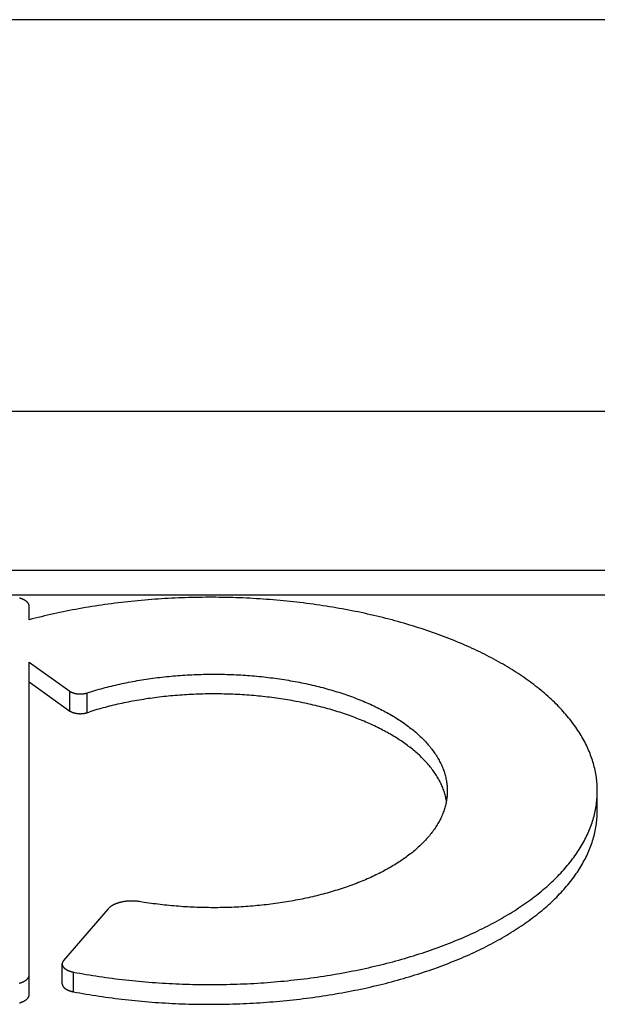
# Model space of a CAD drawing. Header units: inches. Extents: x 0 to 94.4, y 0 to 61.1.
# Tile 43 of 112: x 27.172 to 27.426, y 54.814 to 55.246. Entities that reach past the tile are written whole.
import ezdxf

# ---------------------------------------------------------------- set-up
doc = ezdxf.new("R2010")
doc.units = ezdxf.units.IN
doc.header["$LTSCALE"] = 5.194444
doc.header["$MEASUREMENT"] = 0
doc.layers.add('DOOR_ASSEMBLY', color=7, linetype='CONTINUOUS')

msp = doc.modelspace()

# ---------------------------------------------------------------- linework, layer by layer
at = {"layer": 'DOOR_ASSEMBLY', "color": 7, "linetype": 'Continuous'}
for p, q in [((27.64136, 55.24588), (26.96136, 55.24588)), ((26.93636, 55.07402), (27.66636, 55.07402)), ((26.56436, 55.00427), (28.03836, 55.00427)), ((26.56436, 54.99338), (28.03836, 54.99338)), ((27.17646, 54.98248), (27.17646, 54.98834)), ((27.17646, 54.81798), (27.17646, 54.96385)), ((27.17646, 54.96385), (27.19436, 54.95109)), ((27.17646, 54.95519), (27.19436, 54.94243)), ((27.19436, 54.94243), (27.19436, 54.95109)), ((27.20185, 54.9417), (27.20185, 54.95036)), ((27.42596, 54.89868), (27.42596, 54.90744)), ((27.21116, 54.85558), (27.19156, 54.83294)), ((27.19092, 54.82274), (27.19092, 54.83141)), ((27.19586, 54.81917), (27.19586, 54.82783))]:
    msp.add_line(p, q, dxfattribs=at)
for points in [[(27.17646, 54.98834), (27.17646, 54.98842), (27.17646, 54.9885), (27.17645, 54.98858), (27.17644, 54.98866), (27.17643, 54.98874), (27.17641, 54.98881), (27.17639, 54.98889), (27.17637, 54.98897), (27.17634, 54.98905), (27.17632, 54.98912), (27.17629, 54.9892), (27.17625, 54.98928), (27.17622, 54.98935), (27.17618, 54.98943), (27.17613, 54.98951), (27.17609, 54.98958), (27.17604, 54.98966), (27.17599, 54.98973), (27.17594, 54.9898), (27.17588, 54.98988), (27.17582, 54.98995), (27.17576, 54.99002), (27.1757, 54.99009), (27.17563, 54.99017), (27.17556, 54.99024), (27.17549, 54.99031), (27.17541, 54.99038), (27.17534, 54.99044), (27.17526, 54.99051), (27.17518, 54.99058), (27.17509, 54.99064), (27.175, 54.99071), (27.17491, 54.99077), (27.17482, 54.99084), (27.17473, 54.9909), (27.17463, 54.99096), (27.17453, 54.99102), (27.17443, 54.99108), (27.17433, 54.99114), (27.17422, 54.9912), (27.17411, 54.99126), (27.174, 54.99131), (27.17389, 54.99137), (27.17378, 54.99142), (27.17366, 54.99148), (27.17354, 54.99153), (27.17342, 54.99158), (27.1733, 54.99163), (27.17318, 54.99168), (27.17305, 54.99172), (27.17292, 54.99177), (27.17279, 54.99181), (27.17266, 54.99186), (27.17253, 54.9919), (27.1724, 54.99194), (27.17226, 54.99198), (27.17213, 54.99202)], [(27.22568, 54.99098), (27.22422, 54.99085), (27.22275, 54.99071), (27.22129, 54.99056), (27.21982, 54.9904), (27.21837, 54.99024), (27.21691, 54.99007), (27.21546, 54.9899), (27.21401, 54.98971), (27.21256, 54.98953), (27.21112, 54.98933), (27.20968, 54.98913), (27.20825, 54.98893), (27.20681, 54.98871), (27.20539, 54.98849), (27.20396, 54.98827), (27.20254, 54.98804), (27.20112, 54.9878), (27.19971, 54.98756), (27.19831, 54.98731), (27.1969, 54.98705), (27.1955, 54.98679), (27.19411, 54.98652), (27.19272, 54.98624), (27.19134, 54.98596), (27.18996, 54.98567), (27.18858, 54.98538), (27.18721, 54.98508), (27.18585, 54.98478), (27.18449, 54.98447), (27.18314, 54.98415), (27.18179, 54.98383), (27.18045, 54.9835), (27.17912, 54.98316), (27.17779, 54.98282), (27.17646, 54.98248)], [(27.42596, 54.90744), (27.42595, 54.90819), (27.42593, 54.90893), (27.4259, 54.90968), (27.42585, 54.91043), (27.42579, 54.91117), (27.42572, 54.91192), (27.42563, 54.91266), (27.42553, 54.91341), (27.42542, 54.91415), (27.42529, 54.9149), (27.42515, 54.91564), (27.425, 54.91639), (27.42483, 54.91713), (27.42465, 54.91787), (27.42446, 54.91861), (27.42426, 54.91935), (27.42404, 54.92009), (27.42381, 54.92083), (27.42357, 54.92156), (27.42331, 54.9223), (27.42304, 54.92303), (27.42276, 54.92377), (27.42246, 54.9245), (27.42216, 54.92523), (27.42183, 54.92596), (27.4215, 54.92669), (27.42115, 54.92742), (27.4208, 54.92814), (27.42042, 54.92886), (27.42004, 54.92959), (27.41964, 54.93031), (27.41923, 54.93102), (27.41881, 54.93174), (27.41837, 54.93246), (27.41793, 54.93317), (27.41747, 54.93388), (27.41699, 54.93459), (27.41651, 54.93529), (27.41601, 54.936), (27.4155, 54.9367), (27.41498, 54.9374), (27.41445, 54.9381), (27.4139, 54.93879), (27.41334, 54.93949), (27.41277, 54.94018), (27.41219, 54.94086), (27.41159, 54.94155), (27.41098, 54.94223), (27.41036, 54.94291), (27.40973, 54.94359), (27.40909, 54.94426), (27.40844, 54.94493), (27.40777, 54.9456), (27.40709, 54.94627), (27.4064, 54.94693), (27.4057, 54.94759), (27.40499, 54.94825), (27.40426, 54.9489), (27.40353, 54.94955), (27.40278, 54.9502), (27.40202, 54.95084), (27.40125, 54.95148), (27.40047, 54.95212), (27.39968, 54.95275), (27.39887, 54.95338), (27.39806, 54.954), (27.39723, 54.95463), (27.3964, 54.95525), (27.39555, 54.95586), (27.39469, 54.95647), (27.39382, 54.95708), (27.39294, 54.95768), (27.39205, 54.95828), (27.39115, 54.95888), (27.39024, 54.95947), (27.38932, 54.96006), (27.38839, 54.96064), (27.38745, 54.96122), (27.38649, 54.9618), (27.38553, 54.96237), (27.38456, 54.96294), (27.38358, 54.9635), (27.38259, 54.96406), (27.38158, 54.96461), (27.38057, 54.96516), (27.37955, 54.96571), (27.37852, 54.96625), (27.37748, 54.96679), (27.37643, 54.96732), (27.37537, 54.96784), (27.37431, 54.96837), (27.37323, 54.96888), (27.37214, 54.9694), (27.37105, 54.9699), (27.36994, 54.97041), (27.36883, 54.97091), (27.36771, 54.9714), (27.36658, 54.97189), (27.36544, 54.97237), (27.36429, 54.97285), (27.36314, 54.97332), (27.36197, 54.97379), (27.3608, 54.97426), (27.35962, 54.97471), (27.35843, 54.97517), (27.35724, 54.97561), (27.35603, 54.97606), (27.35482, 54.97649), (27.3536, 54.97692), (27.35238, 54.97735), (27.35114, 54.97777), (27.3499, 54.97819), (27.34865, 54.9786), (27.3474, 54.979), (27.34613, 54.9794), (27.34486, 54.97979), (27.34359, 54.98018), (27.3423, 54.98056), (27.34101, 54.98094), (27.33972, 54.98131), (27.33841, 54.98168), (27.3371, 54.98204), (27.33579, 54.98239), (27.33447, 54.98274), (27.33314, 54.98308), (27.3318, 54.98342), (27.33046, 54.98375), (27.32912, 54.98407), (27.32777, 54.98439), (27.32641, 54.9847), (27.32505, 54.98501), (27.32368, 54.98531), (27.32231, 54.9856), (27.32093, 54.98589), (27.31955, 54.98617), (27.31816, 54.98645), (27.31677, 54.98672), (27.31537, 54.98698), (27.31397, 54.98724), (27.31256, 54.98749), (27.31115, 54.98774), (27.30973, 54.98798), (27.30831, 54.98821), (27.30689, 54.98844), (27.30546, 54.98866), (27.30403, 54.98887), (27.3026, 54.98908), (27.30116, 54.98928), (27.29972, 54.98948), (27.29827, 54.98967), (27.29682, 54.98985), (27.29537, 54.99003), (27.29392, 54.9902), (27.29246, 54.99036), (27.291, 54.99052), (27.28954, 54.99067), (27.28807, 54.99081), (27.2866, 54.99095), (27.28513, 54.99108), (27.28366, 54.99121), (27.28218, 54.99133), (27.28071, 54.99144), (27.27923, 54.99154), (27.27775, 54.99164), (27.27627, 54.99174), (27.27478, 54.99182), (27.2733, 54.9919), (27.27181, 54.99197), (27.27032, 54.99204), (27.26883, 54.9921), (27.26734, 54.99215), (27.26585, 54.9922), (27.26436, 54.99224), (27.26287, 54.99227), (27.26137, 54.9923), (27.25988, 54.99232), (27.25839, 54.99233), (27.25689, 54.99234), (27.2554, 54.99234), (27.25391, 54.99234), (27.25241, 54.99232), (27.25092, 54.99231), (27.24943, 54.99228), (27.24793, 54.99225), (27.24644, 54.99221), (27.24495, 54.99216), (27.24346, 54.99211), (27.24197, 54.99206), (27.24048, 54.99199), (27.239, 54.99192), (27.23751, 54.99184), (27.23603, 54.99176), (27.23454, 54.99167), (27.23306, 54.99157), (27.23158, 54.99146), (27.2301, 54.99135), (27.22863, 54.99124), (27.22716, 54.99111), (27.22568, 54.99098)], [(27.20271, 54.95064), (27.20358, 54.95091), (27.20446, 54.95118), (27.20534, 54.95144), (27.20622, 54.9517), (27.20711, 54.95195), (27.208, 54.9522), (27.2089, 54.95245), (27.20981, 54.95269), (27.21072, 54.95293), (27.21163, 54.95316), (27.21255, 54.95339), (27.21347, 54.95361), (27.2144, 54.95383), (27.21533, 54.95404), (27.21627, 54.95425), (27.21721, 54.95445), (27.21815, 54.95465), (27.2191, 54.95485), (27.22005, 54.95504), (27.22101, 54.95522), (27.22196, 54.9554), (27.22293, 54.95558), (27.22389, 54.95575), (27.22486, 54.95592), (27.22584, 54.95608), (27.22681, 54.95623), (27.22779, 54.95638), (27.22877, 54.95653), (27.22976, 54.95667), (27.23075, 54.95681), (27.23174, 54.95694), (27.23273, 54.95707), (27.23372, 54.95719), (27.23472, 54.9573), (27.23572, 54.95742), (27.23672, 54.95752), (27.23773, 54.95762), (27.23873, 54.95772), (27.23974, 54.95781), (27.24075, 54.9579), (27.24176, 54.95798), (27.24278, 54.95806), (27.24379, 54.95813), (27.24481, 54.9582), (27.24583, 54.95826), (27.24684, 54.95831), (27.24786, 54.95836), (27.24888, 54.95841), (27.24991, 54.95845), (27.25093, 54.95849), (27.25195, 54.95852), (27.25297, 54.95854), (27.254, 54.95856), (27.25502, 54.95858), (27.25605, 54.95859), (27.25707, 54.95859), (27.2581, 54.95859), (27.25912, 54.95859), (27.26015, 54.95858), (27.26117, 54.95856), (27.26219, 54.95854), (27.26322, 54.95852), (27.26424, 54.95848), (27.26526, 54.95845), (27.26628, 54.95841), (27.2673, 54.95836), (27.26832, 54.95831), (27.26934, 54.95825), (27.27036, 54.95819), (27.27138, 54.95813), (27.27239, 54.95805), (27.2734, 54.95798), (27.27442, 54.9579), (27.27543, 54.95781), (27.27643, 54.95772), (27.27744, 54.95762), (27.27844, 54.95752), (27.27945, 54.95741), (27.28045, 54.9573), (27.28144, 54.95718), (27.28244, 54.95706), (27.28343, 54.95693), (27.28442, 54.9568), (27.28541, 54.95667), (27.28639, 54.95652), (27.28738, 54.95638), (27.28836, 54.95623), (27.28933, 54.95607), (27.2903, 54.95591), (27.29127, 54.95574), (27.29224, 54.95557), (27.2932, 54.9554), (27.29416, 54.95522), (27.29512, 54.95503), (27.29607, 54.95484), (27.29702, 54.95464), (27.29796, 54.95445), (27.2989, 54.95424), (27.29983, 54.95403), (27.30077, 54.95382), (27.30169, 54.9536), (27.30262, 54.95338), (27.30353, 54.95315), (27.30445, 54.95292), (27.30536, 54.95268), (27.30626, 54.95244), (27.30716, 54.95219), (27.30805, 54.95194), (27.30894, 54.95169), (27.30983, 54.95143), (27.31071, 54.95117), (27.31158, 54.9509), (27.31245, 54.95063), (27.31331, 54.95035), (27.31417, 54.95007), (27.31502, 54.94978), (27.31586, 54.9495), (27.3167, 54.9492), (27.31754, 54.9489), (27.31837, 54.9486), (27.31919, 54.9483), (27.32, 54.94799), (27.32081, 54.94767), (27.32162, 54.94735), (27.32241, 54.94703), (27.3232, 54.94671), (27.32399, 54.94638), (27.32476, 54.94604), (27.32553, 54.9457), (27.3263, 54.94536), (27.32705, 54.94502), (27.3278, 54.94467), (27.32855, 54.94431), (27.32928, 54.94396), (27.33001, 54.9436), (27.33073, 54.94323), (27.33145, 54.94287), (27.33215, 54.94249), (27.33285, 54.94212), (27.33354, 54.94174), (27.33423, 54.94136), (27.3349, 54.94098), (27.33557, 54.94059), (27.33623, 54.9402), (27.33689, 54.9398), (27.33753, 54.9394), (27.33817, 54.939), (27.3388, 54.9386), (27.33942, 54.93819), (27.34003, 54.93778), (27.34064, 54.93736), (27.34123, 54.93695), (27.34182, 54.93653), (27.3424, 54.93611), (27.34297, 54.93568), (27.34353, 54.93525), (27.34409, 54.93482), (27.34463, 54.93439), (27.34517, 54.93395), (27.34569, 54.93351), (27.34621, 54.93307), (27.34672, 54.93263), (27.34722, 54.93218), (27.34772, 54.93173), (27.3482, 54.93128), (27.34867, 54.93082), (27.34914, 54.93037), (27.34959, 54.92991), (27.35004, 54.92945), (27.35048, 54.92898), (27.35091, 54.92852), (27.35132, 54.92805), (27.35173, 54.92758), (27.35213, 54.92711), (27.35252, 54.92663), (27.35291, 54.92616), (27.35328, 54.92568), (27.35364, 54.9252), (27.35399, 54.92472), (27.35433, 54.92424), (27.35467, 54.92375), (27.35499, 54.92327), (27.3553, 54.92278), (27.35561, 54.92229), (27.3559, 54.9218), (27.35618, 54.92131), (27.35646, 54.92081), (27.35672, 54.92032), (27.35698, 54.91982), (27.35722, 54.91932), (27.35746, 54.91883), (27.35768, 54.91833), (27.3579, 54.91782), (27.3581, 54.91732), (27.3583, 54.91682), (27.35848, 54.91632), (27.35865, 54.91581), (27.35882, 54.91531), (27.35897, 54.9148)], [(27.19436, 54.95109), (27.19443, 54.95105), (27.1945, 54.951), (27.19457, 54.95095), (27.19464, 54.95091), (27.19471, 54.95087), (27.19479, 54.95082), (27.19486, 54.95078), (27.19494, 54.95074), (27.19502, 54.9507), (27.19511, 54.95066), (27.19519, 54.95062), (27.19528, 54.95059), (27.19536, 54.95055), (27.19545, 54.95051), (27.19554, 54.95048), (27.19563, 54.95044), (27.19573, 54.95041), (27.19582, 54.95038), (27.19592, 54.95035), (27.19601, 54.95032), (27.19611, 54.95029), (27.19621, 54.95026), (27.19631, 54.95023), (27.19641, 54.95021), (27.19652, 54.95018), (27.19662, 54.95016), (27.19672, 54.95014), (27.19683, 54.95012), (27.19694, 54.9501), (27.19704, 54.95008), (27.19715, 54.95006), (27.19726, 54.95004), (27.19737, 54.95002), (27.19748, 54.95001), (27.19759, 54.95), (27.1977, 54.94998), (27.19781, 54.94997), (27.19792, 54.94996), (27.19804, 54.94995), (27.19815, 54.94994), (27.19826, 54.94994), (27.19838, 54.94993), (27.19849, 54.94993), (27.1986, 54.94992), (27.19872, 54.94992), (27.19883, 54.94992), (27.19895, 54.94992), (27.19906, 54.94992), (27.19917, 54.94993), (27.19929, 54.94993), (27.1994, 54.94993), (27.19951, 54.94994), (27.19963, 54.94995), (27.19974, 54.94996), (27.19985, 54.94997), (27.19996, 54.94998), (27.20008, 54.94999), (27.20019, 54.95), (27.2003, 54.95002), (27.20041, 54.95003), (27.20052, 54.95005), (27.20062, 54.95007), (27.20073, 54.95008), (27.20084, 54.9501), (27.20094, 54.95013), (27.20105, 54.95015), (27.20115, 54.95017), (27.20126, 54.95019), (27.20136, 54.95022), (27.20146, 54.95025), (27.20156, 54.95027), (27.20166, 54.9503), (27.20176, 54.95033), (27.20271, 54.95064)], [(27.3597, 54.90301), (27.35968, 54.9031), (27.35959, 54.9036), (27.35949, 54.90411), (27.35937, 54.90462), (27.35925, 54.90512), (27.35912, 54.90563), (27.35897, 54.90613), (27.35882, 54.90664), (27.35866, 54.90714), (27.35848, 54.90764), (27.3583, 54.90814), (27.35811, 54.90865), (27.3579, 54.90914), (27.35769, 54.90964), (27.35747, 54.91014), (27.35724, 54.91064), (27.35699, 54.91113), (27.35674, 54.91163), (27.35648, 54.91212), (27.35621, 54.91261), (27.35592, 54.9131), (27.35563, 54.91359), (27.35533, 54.91408), (27.35502, 54.91456), (27.3547, 54.91505), (27.35437, 54.91553), (27.35403, 54.91601), (27.35368, 54.91649), (27.35332, 54.91696), (27.35295, 54.91744), (27.35257, 54.91791), (27.35219, 54.91839), (27.35179, 54.91885), (27.35138, 54.91932), (27.35097, 54.91979), (27.35054, 54.92025), (27.35011, 54.92071), (27.34967, 54.92117), (27.34922, 54.92163), (27.34875, 54.92208), (27.34828, 54.92254), (27.3478, 54.92299), (27.34732, 54.92343), (27.34682, 54.92388), (27.34631, 54.92432), (27.3458, 54.92476), (27.34528, 54.9252), (27.34474, 54.92563), (27.3442, 54.92607), (27.34366, 54.9265), (27.3431, 54.92692), (27.34253, 54.92735), (27.34196, 54.92777), (27.34137, 54.92819), (27.34078, 54.9286), (27.34018, 54.92901), (27.33958, 54.92942), (27.33896, 54.92983), (27.33834, 54.93023), (27.33771, 54.93063), (27.33707, 54.93103), (27.33642, 54.93142), (27.33576, 54.93182), (27.3351, 54.9322), (27.33443, 54.93259), (27.33375, 54.93297), (27.33306, 54.93334), (27.33237, 54.93372), (27.33167, 54.93409), (27.33096, 54.93446), (27.33025, 54.93482), (27.32952, 54.93518), (27.32879, 54.93554), (27.32806, 54.93589), (27.32731, 54.93624), (27.32656, 54.93658), (27.32581, 54.93692), (27.32504, 54.93726), (27.32427, 54.93759), (27.32349, 54.93792), (27.32271, 54.93825), (27.32192, 54.93857), (27.32112, 54.93889), (27.32032, 54.9392), (27.31951, 54.93951), (27.31869, 54.93982), (27.31787, 54.94012), (27.31705, 54.94042), (27.31621, 54.94071), (27.31537, 54.941), (27.31453, 54.94129), (27.31368, 54.94157), (27.31282, 54.94185), (27.31196, 54.94212), (27.31109, 54.94239), (27.31022, 54.94265), (27.30934, 54.94291), (27.30846, 54.94317), (27.30757, 54.94342), (27.30668, 54.94367), (27.30578, 54.94391), (27.30488, 54.94415), (27.30397, 54.94438), (27.30306, 54.94461), (27.30215, 54.94483), (27.30123, 54.94505), (27.3003, 54.94527), (27.29937, 54.94548), (27.29844, 54.94568), (27.2975, 54.94588), (27.29656, 54.94608), (27.29562, 54.94627), (27.29467, 54.94646), (27.29372, 54.94664), (27.29276, 54.94682), (27.2918, 54.94699), (27.29084, 54.94716), (27.28987, 54.94732), (27.2889, 54.94748), (27.28793, 54.94763), (27.28696, 54.94778), (27.28598, 54.94792), (27.285, 54.94806), (27.28401, 54.9482), (27.28303, 54.94833), (27.28204, 54.94845), (27.28105, 54.94857), (27.28005, 54.94868), (27.27906, 54.94879), (27.27806, 54.9489), (27.27706, 54.949), (27.27606, 54.94909), (27.27505, 54.94918), (27.27405, 54.94927), (27.27304, 54.94935), (27.27203, 54.94942), (27.27102, 54.94949), (27.27001, 54.94955), (27.269, 54.94961), (27.26798, 54.94967), (27.26697, 54.94972), (27.26595, 54.94976), (27.26493, 54.9498), (27.26392, 54.94983), (27.2629, 54.94986), (27.26188, 54.94989), (27.26086, 54.94991), (27.25984, 54.94992), (27.25882, 54.94993), (27.2578, 54.94993), (27.25678, 54.94993), (27.25576, 54.94993), (27.25475, 54.94991), (27.25373, 54.9499), (27.25271, 54.94988), (27.25169, 54.94985), (27.25067, 54.94982), (27.24965, 54.94978), (27.24864, 54.94974), (27.24762, 54.94969), (27.24661, 54.94964), (27.2456, 54.94958), (27.24458, 54.94952), (27.24357, 54.94945), (27.24256, 54.94938), (27.24156, 54.9493), (27.24055, 54.94922), (27.23954, 54.94914), (27.23854, 54.94904), (27.23754, 54.94895), (27.23654, 54.94884), (27.23554, 54.94874), (27.23455, 54.94862), (27.23356, 54.94851), (27.23257, 54.94839), (27.23158, 54.94826), (27.23059, 54.94813), (27.22961, 54.94799), (27.22863, 54.94785), (27.22766, 54.9477), (27.22668, 54.94755), (27.22571, 54.9474), (27.22474, 54.94723), (27.22378, 54.94707), (27.22282, 54.9469), (27.22186, 54.94672), (27.22091, 54.94654), (27.21996, 54.94636), (27.21901, 54.94617), (27.21807, 54.94598), (27.21713, 54.94578), (27.21619, 54.94557), (27.21526, 54.94537), (27.21433, 54.94515), (27.21341, 54.94494), (27.21249, 54.94471), (27.21158, 54.94449), (27.21067, 54.94426), (27.20977, 54.94402)], [(27.19436, 54.94243), (27.19442, 54.94239), (27.19449, 54.94234), (27.19456, 54.9423), (27.19463, 54.94225), (27.1947, 54.94221), (27.19477, 54.94217), (27.19485, 54.94213), (27.19493, 54.94209), (27.195, 54.94205), (27.19508, 54.94201), (27.19517, 54.94197), (27.19525, 54.94194), (27.19533, 54.9419), (27.19542, 54.94187), (27.19551, 54.94183), (27.1956, 54.9418), (27.19569, 54.94177), (27.19578, 54.94173), (27.19587, 54.9417), (27.19596, 54.94167), (27.19606, 54.94165), (27.19615, 54.94162), (27.19625, 54.94159), (27.19635, 54.94156), (27.19645, 54.94154), (27.19655, 54.94152), (27.19665, 54.94149), (27.19675, 54.94147), (27.19685, 54.94145), (27.19696, 54.94143), (27.19706, 54.94141), (27.19717, 54.94139), (27.19727, 54.94138), (27.19738, 54.94136), (27.19749, 54.94135), (27.1976, 54.94133), (27.1977, 54.94132), (27.19781, 54.94131), (27.19792, 54.9413), (27.19803, 54.94129), (27.19814, 54.94128), (27.19825, 54.94128), (27.19836, 54.94127), (27.19847, 54.94127), (27.19858, 54.94126), (27.19869, 54.94126), (27.1988, 54.94126), (27.19892, 54.94126), (27.19903, 54.94126), (27.19914, 54.94126), (27.19925, 54.94127), (27.19936, 54.94127), (27.19947, 54.94128), (27.19958, 54.94128), (27.19969, 54.94129), (27.1998, 54.9413), (27.19991, 54.94131), (27.20002, 54.94132), (27.20012, 54.94133), (27.20023, 54.94135), (27.20034, 54.94136), (27.20045, 54.94138), (27.20055, 54.94139), (27.20066, 54.94141), (27.20076, 54.94143), (27.20087, 54.94145), (27.20097, 54.94147), (27.20107, 54.94149), (27.20117, 54.94151), (27.20127, 54.94154), (27.20137, 54.94156), (27.20147, 54.94159), (27.20157, 54.94162), (27.20166, 54.94164), (27.20176, 54.94167), (27.20271, 54.94198)], [(27.20977, 54.94402), (27.20887, 54.94378), (27.20797, 54.94354), (27.20708, 54.94329), (27.2062, 54.94303), (27.20532, 54.94278), (27.20444, 54.94251), (27.20357, 54.94225), (27.20271, 54.94198)], [(27.35897, 54.9148), (27.35912, 54.91429), (27.35925, 54.91378), (27.35937, 54.91327), (27.35949, 54.91277), (27.35959, 54.91226), (27.35968, 54.91175), (27.35977, 54.91123), (27.35984, 54.91072), (27.3599, 54.91021), (27.35995, 54.9097), (27.36, 54.90919), (27.36003, 54.90868), (27.36005, 54.90816), (27.36006, 54.90765), (27.36006, 54.90734)], [(27.36006, 54.90734), (27.36006, 54.90714), (27.36005, 54.90663), (27.36003, 54.90612), (27.36, 54.9056), (27.35996, 54.90509), (27.35991, 54.90458), (27.35985, 54.90407), (27.35978, 54.90356), (27.3597, 54.90305), (27.35961, 54.90254), (27.35951, 54.90203), (27.3594, 54.90152), (27.35928, 54.90101), (27.35914, 54.9005), (27.359, 54.89999), (27.35885, 54.89949), (27.35869, 54.89898), (27.35852, 54.89847), (27.35833, 54.89797), (27.35814, 54.89747), (27.35794, 54.89696), (27.35773, 54.89646), (27.3575, 54.89596), (27.35727, 54.89546), (27.35703, 54.89497), (27.35678, 54.89447), (27.35651, 54.89398), (27.35624, 54.89348), (27.35596, 54.89299), (27.35567, 54.8925), (27.35537, 54.89201), (27.35505, 54.89152), (27.35473, 54.89103), (27.3544, 54.89055), (27.35406, 54.89007), (27.35371, 54.88958), (27.35335, 54.8891), (27.35298, 54.88863), (27.3526, 54.88815), (27.35221, 54.88768), (27.35182, 54.8872), (27.35141, 54.88673), (27.35099, 54.88627), (27.35057, 54.8858), (27.35013, 54.88534), (27.34969, 54.88487), (27.34923, 54.88441), (27.34877, 54.88396), (27.3483, 54.8835), (27.34782, 54.88305), (27.34733, 54.8826), (27.34683, 54.88215), (27.34632, 54.88171), (27.3458, 54.88127), (27.34528, 54.88083), (27.34474, 54.88039), (27.3442, 54.87995), (27.34365, 54.87952), (27.34309, 54.87909), (27.34252, 54.87867), (27.34194, 54.87824), (27.34135, 54.87782), (27.34076, 54.87741), (27.34016, 54.87699), (27.33954, 54.87658), (27.33893, 54.87617), (27.3383, 54.87577), (27.33766, 54.87537), (27.33702, 54.87497), (27.33637, 54.87457), (27.33571, 54.87418), (27.33504, 54.87379), (27.33437, 54.8734), (27.33369, 54.87302), (27.33299, 54.87264), (27.3323, 54.87227), (27.33159, 54.8719), (27.33088, 54.87153), (27.33016, 54.87116), (27.32943, 54.8708), (27.3287, 54.87045), (27.32796, 54.87009), (27.32721, 54.86974), (27.32645, 54.8694), (27.32569, 54.86905), (27.32492, 54.86871), (27.32415, 54.86838), (27.32336, 54.86805), (27.32258, 54.86772), (27.32178, 54.8674), (27.32098, 54.86708), (27.32017, 54.86676), (27.31936, 54.86645), (27.31854, 54.86615), (27.31771, 54.86584), (27.31688, 54.86555), (27.31604, 54.86525), (27.31519, 54.86496), (27.31434, 54.86468), (27.31349, 54.86439), (27.31262, 54.86412), (27.31176, 54.86384), (27.31089, 54.86357), (27.31001, 54.86331), (27.30912, 54.86305), (27.30824, 54.86279), (27.30734, 54.86254), (27.30645, 54.8623), (27.30554, 54.86205), (27.30463, 54.86182), (27.30372, 54.86158), (27.3028, 54.86136), (27.30188, 54.86113), (27.30096, 54.86091), (27.30003, 54.8607), (27.29909, 54.86049), (27.29815, 54.86028), (27.29721, 54.86008), (27.29626, 54.85989), (27.29531, 54.8597), (27.29436, 54.85951), (27.2934, 54.85933), (27.29244, 54.85915), (27.29147, 54.85898), (27.2905, 54.85881), (27.28953, 54.85865), (27.28856, 54.85849), (27.28758, 54.85834), (27.2866, 54.85819), (27.28561, 54.85805), (27.28463, 54.85791), (27.28364, 54.85778), (27.28264, 54.85765), (27.28165, 54.85753), (27.28065, 54.85741), (27.27965, 54.8573), (27.27865, 54.85719), (27.27765, 54.85709), (27.27664, 54.85699), (27.27563, 54.8569), (27.27462, 54.85681), (27.27361, 54.85673), (27.2726, 54.85665), (27.27158, 54.85658), (27.27057, 54.85651), (27.26955, 54.85645), (27.26853, 54.85639), (27.26751, 54.85634), (27.26649, 54.85629), (27.26547, 54.85625), (27.26445, 54.85621), (27.26343, 54.85618), (27.2624, 54.85615), (27.26138, 54.85613), (27.26036, 54.85611), (27.25933, 54.8561), (27.25831, 54.85609), (27.25728, 54.85609), (27.25626, 54.8561), (27.25523, 54.85611), (27.25421, 54.85612), (27.25319, 54.85614), (27.25216, 54.85616), (27.25114, 54.85619), (27.25012, 54.85623), (27.24909, 54.85627), (27.24807, 54.85631), (27.24705, 54.85636), (27.24604, 54.85642), (27.24502, 54.85648), (27.244, 54.85654), (27.24299, 54.85661), (27.24197, 54.85669), (27.24096, 54.85677), (27.23995, 54.85686), (27.23894, 54.85695), (27.23794, 54.85704), (27.23693, 54.85714), (27.23593, 54.85725), (27.23493, 54.85736), (27.23393, 54.85747), (27.23293, 54.85759), (27.23194, 54.85772), (27.23095, 54.85785), (27.22996, 54.85799), (27.22897, 54.85813), (27.22799, 54.85827), (27.22701, 54.85842), (27.22604, 54.85858), (27.22488, 54.85877)], [(27.42311, 54.89184), (27.42338, 54.89258), (27.42363, 54.89331), (27.42387, 54.89405), (27.4241, 54.89479), (27.42431, 54.89553), (27.42451, 54.89627), (27.4247, 54.89701), (27.42488, 54.89775), (27.42504, 54.89849), (27.42519, 54.89924), (27.42532, 54.89998), (27.42545, 54.90072), (27.42556, 54.90147), (27.42565, 54.90221), (27.42574, 54.90296), (27.42581, 54.90371), (27.42586, 54.90445), (27.42591, 54.9052), (27.42594, 54.90595), (27.42596, 54.90669), (27.42596, 54.90734)], [(27.42287, 54.88254), (27.42314, 54.88327), (27.42341, 54.884), (27.42366, 54.88474), (27.4239, 54.88547), (27.42412, 54.8862), (27.42433, 54.88694), (27.42453, 54.88768), (27.42472, 54.88842), (27.42489, 54.88915), (27.42505, 54.88989), (27.4252, 54.89063), (27.42533, 54.89137), (27.42545, 54.89212), (27.42556, 54.89286), (27.42566, 54.8936), (27.42574, 54.89434), (27.42581, 54.89508), (27.42587, 54.89583), (27.42591, 54.89657), (27.42594, 54.89731), (27.42596, 54.89806), (27.42596, 54.89868)], [(27.19586, 54.82783), (27.19726, 54.82757), (27.19867, 54.82732), (27.20008, 54.82707), (27.20149, 54.82683), (27.20291, 54.82659), (27.20433, 54.82636), (27.20575, 54.82614), (27.20718, 54.82592), (27.20861, 54.82571), (27.21005, 54.8255), (27.21149, 54.8253), (27.21293, 54.82511), (27.21438, 54.82493), (27.21583, 54.82475), (27.21728, 54.82457), (27.21874, 54.82441), (27.2202, 54.82425), (27.22166, 54.82409), (27.22313, 54.82394), (27.22459, 54.8238), (27.22606, 54.82367), (27.22753, 54.82354), (27.22901, 54.82342), (27.23048, 54.8233), (27.23196, 54.82319), (27.23344, 54.82309), (27.23492, 54.823), (27.23641, 54.82291), (27.23789, 54.82283), (27.23938, 54.82275), (27.24087, 54.82268), (27.24235, 54.82262), (27.24384, 54.82256), (27.24533, 54.82251), (27.24683, 54.82247), (27.24832, 54.82243), (27.24981, 54.8224), (27.2513, 54.82238), (27.2528, 54.82236), (27.25429, 54.82235), (27.25578, 54.82234), (27.25728, 54.82235), (27.25877, 54.82235), (27.26027, 54.82237), (27.26176, 54.82239), (27.26325, 54.82242), (27.26474, 54.82246), (27.26623, 54.8225), (27.26773, 54.82255), (27.26922, 54.8226), (27.2707, 54.82266), (27.27219, 54.82273), (27.27368, 54.82281), (27.27516, 54.82289), (27.27665, 54.82297), (27.27813, 54.82307), (27.27961, 54.82317), (27.28109, 54.82328), (27.28256, 54.82339), (27.28404, 54.82351), (27.28551, 54.82364), (27.28698, 54.82377), (27.28845, 54.82391), (27.28991, 54.82406), (27.29138, 54.82421), (27.29284, 54.82437), (27.29429, 54.82453), (27.29575, 54.8247), (27.2972, 54.82488), (27.29865, 54.82507), (27.30009, 54.82526), (27.30153, 54.82545), (27.30297, 54.82566), (27.3044, 54.82587), (27.30583, 54.82608), (27.30726, 54.82631), (27.30868, 54.82653), (27.3101, 54.82677), (27.31151, 54.82701), (27.31292, 54.82726), (27.31433, 54.82751), (27.31573, 54.82777), (27.31712, 54.82804), (27.31852, 54.82831), (27.3199, 54.82858), (27.32128, 54.82887), (27.32266, 54.82916), (27.32403, 54.82945), (27.3254, 54.82976), (27.32676, 54.83007), (27.32812, 54.83038), (27.32946, 54.8307), (27.33081, 54.83102), (27.33215, 54.83136), (27.33348, 54.83169), (27.33481, 54.83204), (27.33613, 54.83239), (27.33744, 54.83274), (27.33875, 54.8331), (27.34005, 54.83347), (27.34135, 54.83384), (27.34263, 54.83422), (27.34392, 54.8346), (27.34519, 54.83499), (27.34646, 54.83539), (27.34772, 54.83579), (27.34897, 54.83619), (27.35022, 54.83661), (27.35146, 54.83702), (27.35269, 54.83744), (27.35392, 54.83787), (27.35513, 54.83831), (27.35634, 54.83874), (27.35755, 54.83919), (27.35874, 54.83964), (27.35993, 54.84009), (27.3611, 54.84055), (27.36227, 54.84101), (27.36344, 54.84148), (27.36459, 54.84196), (27.36573, 54.84244), (27.36687, 54.84292), (27.368, 54.84341), (27.36912, 54.84391), (27.37023, 54.84441), (27.37133, 54.84491), (27.37242, 54.84542), (27.37351, 54.84594), (27.37458, 54.84645), (27.37565, 54.84698), (27.3767, 54.84751), (27.37775, 54.84804), (27.37879, 54.84858), (27.37982, 54.84912), (27.38083, 54.84966), (27.38184, 54.85022), (27.38284, 54.85077), (27.38383, 54.85133), (27.38481, 54.85189), (27.38578, 54.85246), (27.38674, 54.85304), (27.38769, 54.85361), (27.38863, 54.85419), (27.38956, 54.85478), (27.39048, 54.85537), (27.39138, 54.85596), (27.39228, 54.85656), (27.39317, 54.85716), (27.39405, 54.85776), (27.39491, 54.85837), (27.39577, 54.85898), (27.39661, 54.8596), (27.39745, 54.86022), (27.39827, 54.86084), (27.39908, 54.86147), (27.39988, 54.8621), (27.40067, 54.86273), (27.40145, 54.86337), (27.40222, 54.86401), (27.40297, 54.86466), (27.40372, 54.86531), (27.40445, 54.86596), (27.40517, 54.86661), (27.40588, 54.86727), (27.40658, 54.86793), (27.40727, 54.86859), (27.40794, 54.86926), (27.40861, 54.86993), (27.40926, 54.8706), (27.4099, 54.87127), (27.41052, 54.87195), (27.41114, 54.87263), (27.41175, 54.87331), (27.41234, 54.874), (27.41292, 54.87469), (27.41348, 54.87538), (27.41404, 54.87607), (27.41458, 54.87677), (27.41512, 54.87747), (27.41563, 54.87817), (27.41614, 54.87887), (27.41664, 54.87957), (27.41712, 54.88028), (27.41759, 54.88099), (27.41804, 54.8817), (27.41849, 54.88242), (27.41892, 54.88313), (27.41934, 54.88385), (27.41975, 54.88457), (27.42014, 54.88529), (27.42052, 54.88601), (27.42089, 54.88673), (27.42125, 54.88746), (27.42159, 54.88818), (27.42192, 54.88891), (27.42224, 54.88964), (27.42254, 54.89037), (27.42283, 54.89111), (27.42311, 54.89184)], [(27.19586, 54.81917), (27.19726, 54.81891), (27.19865, 54.81866), (27.20006, 54.81841), (27.20146, 54.81817), (27.20287, 54.81793), (27.20429, 54.8177), (27.20571, 54.81748), (27.20713, 54.81727), (27.20856, 54.81705), (27.20999, 54.81685), (27.21142, 54.81665), (27.21286, 54.81646), (27.2143, 54.81628), (27.21574, 54.8161), (27.21719, 54.81592), (27.21864, 54.81576), (27.22009, 54.8156), (27.22155, 54.81544), (27.223, 54.8153), (27.22446, 54.81515), (27.22593, 54.81502), (27.22739, 54.81489), (27.22886, 54.81477), (27.23033, 54.81466), (27.2318, 54.81455), (27.23327, 54.81444), (27.23475, 54.81435), (27.23622, 54.81426), (27.2377, 54.81417), (27.23918, 54.8141), (27.24066, 54.81403), (27.24214, 54.81396), (27.24363, 54.81391), (27.24511, 54.81386), (27.2466, 54.81381), (27.24808, 54.81377), (27.24957, 54.81374), (27.25105, 54.81372), (27.25254, 54.8137), (27.25403, 54.81369), (27.25551, 54.81368), (27.257, 54.81368), (27.25849, 54.81369), (27.25998, 54.81371), (27.26146, 54.81373), (27.26295, 54.81375), (27.26444, 54.81379), (27.26592, 54.81383), (27.26741, 54.81388), (27.26889, 54.81393), (27.27037, 54.81399), (27.27185, 54.81406), (27.27333, 54.81413), (27.27481, 54.81421), (27.27629, 54.81429), (27.27776, 54.81439), (27.27924, 54.81448), (27.28071, 54.81459), (27.28218, 54.8147), (27.28365, 54.81482), (27.28512, 54.81494), (27.28658, 54.81507), (27.28804, 54.81521), (27.2895, 54.81535), (27.29096, 54.8155), (27.29241, 54.81566), (27.29386, 54.81582), (27.29531, 54.81599), (27.29676, 54.81617), (27.2982, 54.81635), (27.29964, 54.81654), (27.30108, 54.81673), (27.30251, 54.81693), (27.30394, 54.81714), (27.30536, 54.81735), (27.30678, 54.81757), (27.3082, 54.8178), (27.30961, 54.81803), (27.31102, 54.81826), (27.31243, 54.81851), (27.31383, 54.81876), (27.31522, 54.81902), (27.31662, 54.81928), (27.318, 54.81955), (27.31939, 54.81982), (27.32076, 54.8201), (27.32214, 54.82039), (27.3235, 54.82068), (27.32487, 54.82098), (27.32622, 54.82128), (27.32757, 54.82159), (27.32892, 54.82191), (27.33026, 54.82223), (27.3316, 54.82256), (27.33293, 54.82289), (27.33425, 54.82323), (27.33557, 54.82358), (27.33688, 54.82393), (27.33818, 54.82429), (27.33948, 54.82465), (27.34077, 54.82502), (27.34206, 54.82539), (27.34334, 54.82577), (27.34461, 54.82615), (27.34588, 54.82655), (27.34713, 54.82694), (27.34839, 54.82734), (27.34963, 54.82775), (27.35087, 54.82816), (27.3521, 54.82858), (27.35332, 54.829), (27.35454, 54.82943), (27.35575, 54.82987), (27.35695, 54.8303), (27.35814, 54.83075), (27.35932, 54.8312), (27.3605, 54.83165), (27.36167, 54.83211), (27.36283, 54.83258), (27.36398, 54.83305), (27.36513, 54.83352), (27.36626, 54.834), (27.36739, 54.83449), (27.36851, 54.83498), (27.36962, 54.83547), (27.37072, 54.83597), (27.37181, 54.83648), (27.3729, 54.83699), (27.37397, 54.8375), (27.37504, 54.83802), (27.3761, 54.83854), (27.37714, 54.83907), (27.37818, 54.8396), (27.37921, 54.84014), (27.38023, 54.84068), (27.38124, 54.84123), (27.38224, 54.84178), (27.38323, 54.84233), (27.38421, 54.84289), (27.38519, 54.84345), (27.38615, 54.84402), (27.3871, 54.84459), (27.38804, 54.84517), (27.38897, 54.84575), (27.38989, 54.84633), (27.3908, 54.84692), (27.3917, 54.84751), (27.39259, 54.84811), (27.39347, 54.84871), (27.39434, 54.84931), (27.3952, 54.84992), (27.39605, 54.85053), (27.39689, 54.85114), (27.39771, 54.85176), (27.39853, 54.85238), (27.39933, 54.85301), (27.40013, 54.85364), (27.40091, 54.85427), (27.40168, 54.85491), (27.40244, 54.85554), (27.40319, 54.85619), (27.40393, 54.85683), (27.40466, 54.85748), (27.40537, 54.85813), (27.40608, 54.85879), (27.40677, 54.85945), (27.40745, 54.86011), (27.40812, 54.86077), (27.40878, 54.86144), (27.40942, 54.86211), (27.41006, 54.86278), (27.41068, 54.86346), (27.41129, 54.86414), (27.41189, 54.86482), (27.41247, 54.8655), (27.41305, 54.86619), (27.41361, 54.86687), (27.41416, 54.86756), (27.4147, 54.86826), (27.41523, 54.86895), (27.41574, 54.86965), (27.41624, 54.87035), (27.41673, 54.87105), (27.41721, 54.87176), (27.41767, 54.87246), (27.41813, 54.87317), (27.41857, 54.87388), (27.41899, 54.8746), (27.41941, 54.87531), (27.41981, 54.87603), (27.4202, 54.87674), (27.42058, 54.87746), (27.42094, 54.87818), (27.4213, 54.87891), (27.42164, 54.87963), (27.42196, 54.88036), (27.42228, 54.88108), (27.42258, 54.88181), (27.42287, 54.88254)], [(27.22488, 54.85877), (27.22469, 54.8588), (27.2245, 54.85882), (27.22431, 54.85885), (27.22412, 54.85887), (27.22393, 54.85889), (27.22374, 54.85891), (27.22355, 54.85893), (27.22336, 54.85895), (27.22317, 54.85897), (27.22297, 54.85898), (27.22278, 54.85899), (27.22259, 54.859), (27.22239, 54.85901), (27.2222, 54.85902), (27.222, 54.85902), (27.22181, 54.85903), (27.22161, 54.85903), (27.22142, 54.85903), (27.22122, 54.85903), (27.22103, 54.85902), (27.22083, 54.85902), (27.22064, 54.85901), (27.22044, 54.859), (27.22025, 54.85899), (27.22005, 54.85898), (27.21986, 54.85897), (27.21967, 54.85895), (27.21947, 54.85893), (27.21928, 54.85892), (27.21909, 54.8589), (27.2189, 54.85887), (27.21871, 54.85885), (27.21852, 54.85883), (27.21834, 54.8588), (27.21815, 54.85877), (27.21796, 54.85874), (27.21778, 54.85871), (27.2176, 54.85867), (27.21741, 54.85864), (27.21723, 54.8586), (27.21705, 54.85857), (27.21687, 54.85853), (27.2167, 54.85848), (27.21652, 54.85844), (27.21635, 54.8584), (27.21617, 54.85835), (27.216, 54.85831), (27.21583, 54.85826), (27.21567, 54.85821), (27.2155, 54.85815), (27.21534, 54.8581), (27.21517, 54.85805), (27.21501, 54.85799), (27.21486, 54.85793), (27.2147, 54.85788), (27.21455, 54.85782), (27.21439, 54.85775), (27.21424, 54.85769), (27.2141, 54.85763), (27.21395, 54.85756), (27.21381, 54.8575), (27.21367, 54.85743), (27.21353, 54.85736), (27.21339, 54.85729), (27.21326, 54.85722), (27.21313, 54.85715), (27.213, 54.85707), (27.21287, 54.857), (27.21275, 54.85692), (27.21263, 54.85685), (27.21251, 54.85677), (27.2124, 54.85669), (27.21228, 54.85661), (27.21218, 54.85653), (27.21207, 54.85645), (27.21196, 54.85636), (27.21186, 54.85628), (27.21177, 54.8562), (27.21167, 54.85611), (27.21158, 54.85603), (27.21149, 54.85594), (27.2114, 54.85585), (27.21132, 54.85576), (27.21124, 54.85567), (27.21116, 54.85558)], [(27.19156, 54.83294), (27.1915, 54.83287), (27.19145, 54.8328), (27.1914, 54.83273), (27.19135, 54.83266), (27.1913, 54.83259), (27.19126, 54.83252), (27.19121, 54.83245), (27.19117, 54.83238), (27.19114, 54.83231), (27.1911, 54.83224), (27.19107, 54.83217), (27.19105, 54.83209), (27.19102, 54.83202), (27.191, 54.83195), (27.19098, 54.83188), (27.19096, 54.8318), (27.19095, 54.83173), (27.19094, 54.83166), (27.19093, 54.83158), (27.19092, 54.83151), (27.19092, 54.83143), (27.19092, 54.83141)], [(27.19092, 54.83141), (27.19092, 54.83136), (27.19093, 54.83129), (27.19093, 54.83121), (27.19094, 54.83114), (27.19095, 54.83107), (27.19097, 54.83099), (27.19098, 54.83092), (27.191, 54.83085), (27.19103, 54.83077), (27.19105, 54.8307), (27.19108, 54.83063), (27.19111, 54.83056), (27.19115, 54.83048), (27.19118, 54.83041), (27.19122, 54.83034), (27.19127, 54.83027), (27.19131, 54.8302), (27.19136, 54.83013), (27.19141, 54.83006), (27.19146, 54.82999), (27.19152, 54.82992), (27.19158, 54.82986), (27.19164, 54.82979), (27.1917, 54.82972), (27.19177, 54.82966), (27.19184, 54.82959), (27.19191, 54.82953), (27.19198, 54.82946), (27.19206, 54.8294), (27.19214, 54.82934), (27.19222, 54.82928), (27.1923, 54.82922), (27.19239, 54.82916), (27.19248, 54.8291), (27.19257, 54.82904), (27.19266, 54.82898), (27.19276, 54.82892), (27.19285, 54.82887), (27.19295, 54.82881), (27.19305, 54.82876), (27.19316, 54.82871), (27.19326, 54.82866), (27.19337, 54.8286), (27.19348, 54.82855), (27.19359, 54.82851), (27.1937, 54.82846), (27.19382, 54.82841), (27.19393, 54.82837), (27.19405, 54.82832), (27.19417, 54.82828), (27.19429, 54.82824), (27.19442, 54.8282), (27.19454, 54.82816), (27.19467, 54.82812), (27.19479, 54.82808), (27.19492, 54.82805), (27.19505, 54.82801), (27.19519, 54.82798), (27.19532, 54.82795), (27.19545, 54.82792), (27.19559, 54.82789), (27.19573, 54.82786), (27.19586, 54.82783)], [(27.17213, 54.82297), (27.17226, 54.82301), (27.1724, 54.82305), (27.17253, 54.82309), (27.17266, 54.82313), (27.17279, 54.82317), (27.17292, 54.82322), (27.17305, 54.82326), (27.17318, 54.82331), (27.1733, 54.82336), (27.17342, 54.82341), (27.17354, 54.82346), (27.17366, 54.82351), (27.17378, 54.82356), (27.17389, 54.82362), (27.174, 54.82367), (27.17411, 54.82373), (27.17422, 54.82379), (27.17433, 54.82384), (27.17443, 54.8239), (27.17453, 54.82396), (27.17463, 54.82402), (27.17473, 54.82409), (27.17482, 54.82415), (27.17491, 54.82421), (27.175, 54.82428), (27.17509, 54.82434), (27.17518, 54.82441), (27.17526, 54.82448), (27.17534, 54.82454), (27.17541, 54.82461), (27.17549, 54.82468), (27.17556, 54.82475), (27.17563, 54.82482), (27.1757, 54.82489), (27.17576, 54.82496), (27.17582, 54.82504), (27.17588, 54.82511), (27.17594, 54.82518), (27.17599, 54.82526), (27.17604, 54.82533), (27.17609, 54.82541), (27.17613, 54.82548), (27.17618, 54.82556), (27.17622, 54.82563), (27.17625, 54.82571), (27.17629, 54.82579), (27.17632, 54.82586), (27.17634, 54.82594), (27.17637, 54.82602), (27.17639, 54.8261), (27.17641, 54.82617), (27.17643, 54.82625), (27.17644, 54.82633), (27.17645, 54.82641), (27.17646, 54.82649), (27.17646, 54.82656), (27.17646, 54.82664)], [(27.19092, 54.82274), (27.19092, 54.82267), (27.19093, 54.82259), (27.19093, 54.82252), (27.19094, 54.82245), (27.19096, 54.82238), (27.19097, 54.82231), (27.19099, 54.82223), (27.19101, 54.82216), (27.19103, 54.82209), (27.19106, 54.82202), (27.19109, 54.82195), (27.19112, 54.82188), (27.19115, 54.82181), (27.19119, 54.82174), (27.19123, 54.82167), (27.19127, 54.8216), (27.19132, 54.82153), (27.19136, 54.82147), (27.19141, 54.8214), (27.19147, 54.82133), (27.19152, 54.82126), (27.19158, 54.8212), (27.19164, 54.82113), (27.1917, 54.82107), (27.19176, 54.821), (27.19183, 54.82094), (27.1919, 54.82088), (27.19197, 54.82081), (27.19205, 54.82075), (27.19212, 54.82069), (27.1922, 54.82063), (27.19228, 54.82057), (27.19237, 54.82051), (27.19245, 54.82045), (27.19254, 54.8204), (27.19263, 54.82034), (27.19272, 54.82028), (27.19281, 54.82023), (27.19291, 54.82018), (27.19301, 54.82012), (27.19311, 54.82007), (27.19321, 54.82002), (27.19331, 54.81997), (27.19342, 54.81992), (27.19353, 54.81987), (27.19364, 54.81983), (27.19375, 54.81978), (27.19386, 54.81974), (27.19397, 54.81969), (27.19409, 54.81965), (27.19421, 54.81961), (27.19433, 54.81957), (27.19445, 54.81953), (27.19457, 54.81949), (27.19469, 54.81945), (27.19482, 54.81942), (27.19494, 54.81938), (27.19507, 54.81935), (27.1952, 54.81932), (27.19533, 54.81928), (27.19546, 54.81925), (27.19559, 54.81923), (27.19573, 54.8192), (27.19586, 54.81917)], [(27.17217, 54.81432), (27.17231, 54.81436), (27.17244, 54.8144), (27.17257, 54.81444), (27.1727, 54.81448), (27.17282, 54.81452), (27.17295, 54.81457), (27.17307, 54.81461), (27.1732, 54.81466), (27.17332, 54.81471), (27.17344, 54.81475), (27.17355, 54.8148), (27.17367, 54.81486), (27.17378, 54.81491), (27.17389, 54.81496), (27.174, 54.81501), (27.17411, 54.81507), (27.17422, 54.81512), (27.17432, 54.81518), (27.17442, 54.81524), (27.17452, 54.8153), (27.17462, 54.81536), (27.17471, 54.81542), (27.1748, 54.81548), (27.17489, 54.81554), (27.17498, 54.8156), (27.17507, 54.81567), (27.17515, 54.81573), (27.17523, 54.8158), (27.17531, 54.81586), (27.17539, 54.81593), (27.17546, 54.81599), (27.17553, 54.81606), (27.1756, 54.81613), (27.17567, 54.8162), (27.17573, 54.81627), (27.17579, 54.81634), (27.17585, 54.81641), (27.17591, 54.81648), (27.17596, 54.81655), (27.17601, 54.81663), (27.17606, 54.8167), (27.17611, 54.81677), (27.17615, 54.81685), (27.17619, 54.81692), (27.17623, 54.817), (27.17626, 54.81707), (27.17629, 54.81714), (27.17632, 54.81722), (27.17635, 54.8173), (27.17637, 54.81737), (27.17639, 54.81745), (27.17641, 54.81752), (27.17643, 54.8176), (27.17644, 54.81768), (27.17645, 54.81775), (27.17646, 54.81783), (27.17646, 54.81791), (27.17646, 54.81798)]]:
    msp.add_lwpolyline(points, dxfattribs=at)

doc.saveas('drawing.dxf')
